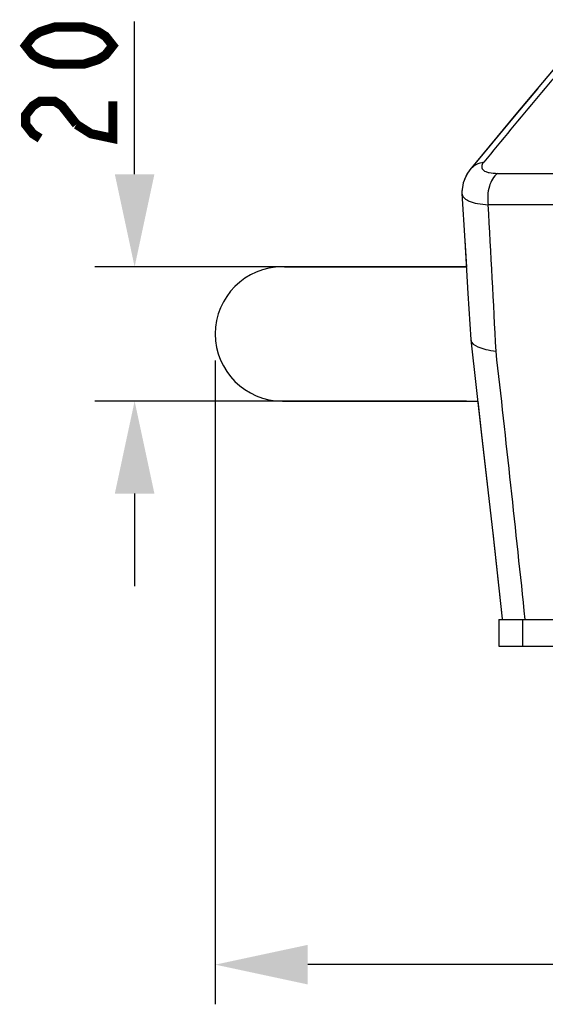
# Model space of a CAD drawing. Header units: millimetres. Extents: x -192 to 265, y -68 to 200.
# Tile 11 of 47: x -63 to -43, y 37 to 74. Entities that reach past the tile are written whole.
import ezdxf

# ---------------------------------------------------------------- set-up
doc = ezdxf.new("R2010")
doc.units = ezdxf.units.MM
doc.header["$LTSCALE"] = 16.335
doc.layers.get('0').update_dxf_attribs({"linetype": 'CONTINUOUS'})

# ---------------------------------------------------------------- blocks, each defined once
blk = doc.blocks.new('_FILLED')
at = {"color": 0, "linetype": 'ByBlock'}
blk.add_solid([(0, 0), (-1, 0.214), (-1, -0.214)], dxfattribs=at)

msp = doc.modelspace()

# ---------------------------------------------------------------- linework, layer by layer
at = {"color": 7, "linetype": 'Continuous'}
for p, q in [((-58.4294, 68.58949), (-58.4294, 74.37019)), ((-43.19266, 71.82352), (-44.01324, 70.84989)), ((-44.00955, 70.85431), (-45.74734, 68.75047)), ((-44.01324, 70.84989), (-45.74734, 68.75047)), ((-45.74733, 68.75046), (-45.74848, 68.74904)), ((-44.69737, 68.62247), (5.06124, 68.62247)), ((-46.03702, 68.03355), (-46.05169, 67.92193)), ((5.41422, 67.43257), (-45.05035, 67.43257)), ((-45.94031, 66.07734), (-45.88108, 65.08949)), ((-45.88053, 65.08949), (-59.9294, 65.08949)), ((-52.7591, 65.08949), (-45.88108, 65.08949)), ((-45.71794, 62.33395), (-45.71705, 62.32371)), ((-55.37807, 61.54949), (-55.37807, 37.19492)), ((-45.88036, 60.00949), (-59.9294, 60.00949)), ((-52.83807, 60.00949), (-45.45059, 60.00949)), ((-45.45058, 60.00949), (-45.30344, 58.73144)), ((-45.30344, 58.73144), (-45.09417, 56.87691)), ((-58.4294, 56.50949), (-58.4294, 53.00949)), ((-44.88494, 55.02259), (-44.5249, 51.76836)), ((-44.65036, 51.75449), (-44.65036, 50.73849)), ((-44.65031, 51.75449), (-31.50207, 51.75449)), ((-43.73867, 50.73849), (-43.73867, 51.75449)), ((-44.65031, 50.73849), (-31.50207, 50.73849)), ((11.98793, 38.69492), (-51.87807, 38.69492))]:
    msp.add_line(p, q, dxfattribs=at)
at = {"color": 7, "linetype": 'Continuous', "const_width": 0.35}
for points in [[(-59.25439, 73.4519), (-59.52941, 73.10127), (-59.8044, 72.92596), (-60.3544, 72.75065), (-61.4544, 72.75065), (-62.0044, 72.92596), (-62.27939, 73.10127), (-62.5544, 73.4519), (-62.27939, 73.80252), (-62.0044, 73.97783), (-61.4544, 74.15315), (-60.3544, 74.15315), (-59.8044, 73.97783), (-59.52941, 73.80252), (-59.25439, 73.4519)], [(-62.0044, 69.94565), (-62.27939, 70.12096), (-62.5544, 70.47158), (-62.5544, 70.82221), (-62.27939, 71.17283), (-62.0044, 71.34815), (-61.4544, 71.34815), (-61.1794, 71.17283), (-60.6294, 70.47158)], [(-60.6294, 70.47158), (-60.07939, 70.12096), (-59.25439, 69.94565), (-59.25439, 71.34815)]]:
    msp.add_lwpolyline(points, dxfattribs=at)
at = {"color": 7, "linetype": 'Continuous'}
for points in [[(-40.96256, 74.43352), (-41.57619, 73.72336), (-42.59535, 72.53221), (-44.00955, 70.85431)], [(-45.74848, 68.74904), (-45.86115, 68.59098), (-46.00567, 68.26551), (-46.05178, 67.92434), (-46.04961, 67.86497)], [(-45.86245, 68.58805), (-45.86606, 68.58295), (-45.94982, 68.3913)], [(-46.04965, 67.86547), (-45.93982, 66.06924), (-45.82049, 64.07886), (-45.71794, 62.33395)], [(-45.71704, 62.3237), (-45.30253, 58.72357), (-44.88412, 55.01532), (-44.5249, 51.76836)]]:
    msp.add_lwpolyline(points, dxfattribs=at)
for centre, radius, start, end in [((150.78687, -91.10898), 253.11718, 139.2862456, 140.7501437), ((-1338.09736, -3.6122), 1294.99727, 2.89940521, 3.14487958), ((-52.83807, 62.54949), 2.54, 90, 270), ((-1409.18374, -91.65785), 1373.03882, 5.99541383, 6.420944)]:
    msp.add_arc(centre, radius, start, end, dxfattribs=at)
for points, knots in [([(-45.22561, 69.03912), (-45.32717, 69.02412), (-45.52424, 68.96025), (-45.68433, 68.82758), (-45.74733, 68.75046)], [0, 0, 0, 0, 0.50760756, 1, 1, 1, 1]), ([(-45.22561, 69.03912), (-45.26458, 68.99138), (-45.31598, 68.90903), (-45.29034, 68.79296), (-45.22983, 68.72866), (-45.13782, 68.68094), (-44.95903, 68.63111), (-44.80653, 68.62248), (-44.69737, 68.62247)], [0, 0, 0, 0, 0.20671948, 0.28942861, 0.3801825, 0.49300628, 0.63382978, 1, 1, 1, 1]), ([(-44.69737, 68.62247), (-44.85498, 68.50918), (-45.07157, 68.09953), (-45.08886, 67.66275), (-45.05035, 67.43257)], [0, 0, 0, 0, 0.45405639, 1, 1, 1, 1]), ([(-46.04962, 67.86502), (-46.04588, 67.80621), (-45.99626, 67.7136), (-45.88608, 67.62924), (-45.71719, 67.54285), (-45.43403, 67.46873), (-45.18816, 67.44127), (-45.05035, 67.43257)], [0, 0, 0, 0, 0.15281906, 0.24728134, 0.35945521, 0.6419551, 1, 1, 1, 1]), ([(-45.71705, 62.3237), (-45.70266, 62.19961), (-45.45962, 62.04942), (-45.12819, 61.95188), (-44.88931, 61.90923), (-44.75784, 61.89209)], [0, 0, 0, 0, 0.34456001, 0.63432149, 1, 1, 1, 1])]:
    msp.add_open_spline(points, degree=3, knots=knots, dxfattribs=at)

# ---------------------------------------------------------------- block references
at = {"color": 7, "linetype": 'Continuous', "xscale": 3.5, "yscale": 3.5, "zscale": 3.5}
for p, rotation in [((-58.4294, 65.08949), 270), ((-58.4294, 60.00949), 90), ((-55.37807, 38.69492), 180)]:
    msp.add_blockref('_FILLED', p, dxfattribs=dict(at, rotation=rotation))

doc.saveas('drawing.dxf')
